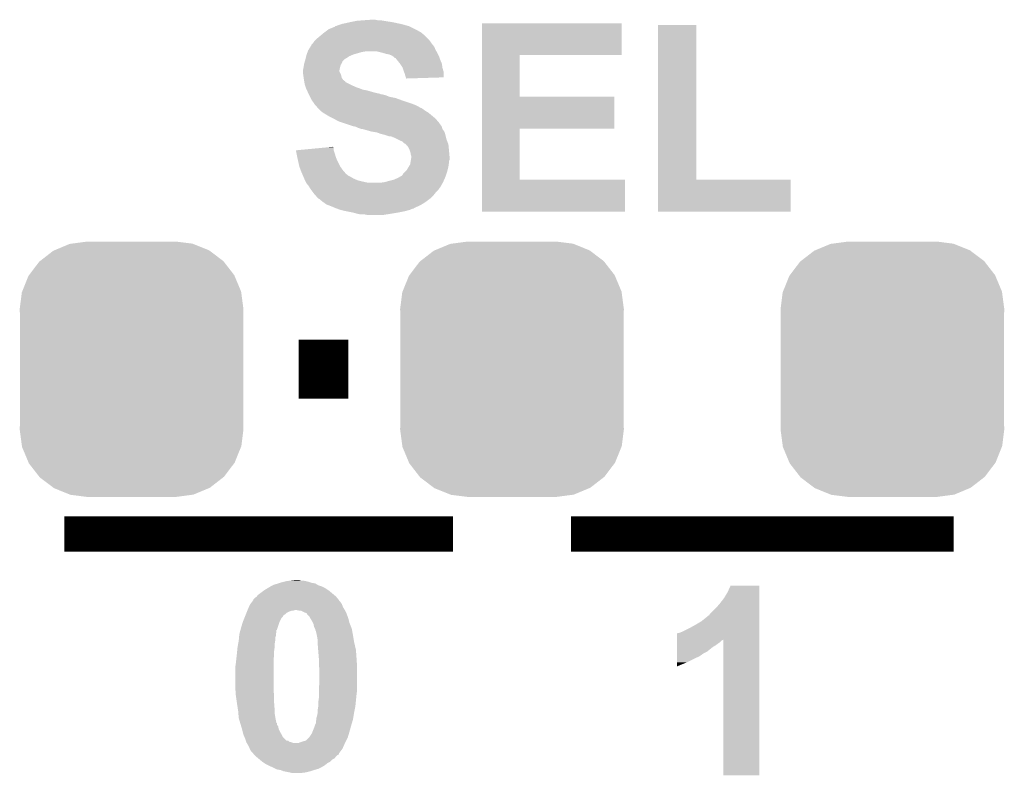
# Model space of a CAD drawing. Extents: x -1.3 to 24.2, y -3.9 to 39.2.
# Tile 29 of 31: x 15.5 to 19.7, y 31.6 to 34.8. Entities that reach past the tile are written whole.
import ezdxf

# ---------------------------------------------------------------- set-up
doc = ezdxf.new("R2010")
doc.units = 0
doc.layers.get('0').update_dxf_attribs({"linetype": 'CONTINUOUS'})
doc.layers.add('PIR_4_CLICK_V100_GTO', color=14, linetype='CONTINUOUS')
doc.layers.add('PIR_4_CLICK_V100_GTS', color=12, linetype='CONTINUOUS')

# ---------------------------------------------------------------- blocks, each defined once
blk = doc.blocks.new('CUSTOM_64')
for points in [[(-0.394942, 0.46695), (-0.337632, 0.511416), (0.39571, 0.46695), (0.33685, 0.511416)], [(-0.337632, 0.511416), (-0.333154, 0.513288), (0.33685, 0.511416), (0.334372, 0.513288)], [(-0.333154, 0.513288), (-0.266706, 0.541062), (0.334372, 0.513288), (0.265446, 0.541062)], [(-0.266706, 0.541062), (-0.259492, 0.54202), (0.265446, 0.541062), (0.263068, 0.54202)], [(-0.259492, 0.54202), (-0.1905, 0.55118), (0.263068, 0.54202), (0.1905, 0.55118)], [(-0.442246, 0.406212), (-0.39837, 0.46429), (0.442836, 0.406212), (0.397774, 0.46429)], [(-0.39837, 0.46429), (-0.394942, 0.46695), (0.397774, 0.46429), (0.39571, 0.46695)], [(-0.471976, 0.335286), (-0.444708, 0.402952), (0.472482, 0.335286), (0.4442, 0.402952)], [(-0.444708, 0.402952), (-0.442246, 0.406212), (0.4442, 0.402952), (0.442836, 0.406212)], [(-0.4826, 0.25908), (-0.47344, 0.331648), (0.4826, 0.25908), (0.472966, 0.331648)], [(-0.47344, 0.331648), (-0.471976, 0.335286), (0.472966, 0.331648), (0.472482, 0.335286)], [(-0.48133, 0.231872), (-0.4826, 0.25908), (0.48133, 0.231872), (0.4826, 0.25908)], [(-0.48133, -0.231872), (-0.48133, 0.231872), (0.48133, -0.231872), (0.48133, 0.231872)], [(-0.4826, -0.25908), (-0.48133, -0.231872), (0.4826, -0.25908), (0.48133, -0.231872)], [(-0.472964, -0.331648), (-0.4826, -0.25908), (0.47344, -0.331648), (0.4826, -0.25908)], [(-0.472482, -0.335286), (-0.472964, -0.331648), (0.471974, -0.335286), (0.47344, -0.331648)], [(-0.444198, -0.402952), (-0.472482, -0.335286), (0.444708, -0.402952), (0.471974, -0.335286)], [(-0.442836, -0.406212), (-0.444198, -0.402952), (0.442244, -0.406212), (0.444708, -0.402952)], [(-0.397772, -0.46429), (-0.442836, -0.406212), (0.39837, -0.46429), (0.442244, -0.406212)], [(-0.39571, -0.46695), (-0.397772, -0.46429), (0.39494, -0.46695), (0.39837, -0.46429)], [(-0.336848, -0.511416), (-0.39571, -0.46695), (0.337632, -0.511416), (0.39494, -0.46695)], [(-0.334372, -0.513288), (-0.336848, -0.511416), (0.333152, -0.513288), (0.337632, -0.511416)], [(-0.265444, -0.541062), (-0.334372, -0.513288), (0.266706, -0.541062), (0.333152, -0.513288)], [(-0.263068, -0.54202), (-0.265444, -0.541062), (0.25949, -0.54202), (0.266706, -0.541062)], [(-0.1905, -0.55118), (-0.263068, -0.54202), (0.1905, -0.55118), (0.25949, -0.54202)]]:
    blk.add_solid(points)

msp = doc.modelspace()

# ---------------------------------------------------------------- linework, layer by layer
at = {"layer": 'PIR_4_CLICK_V100_GTO'}
for points, const_width in [([(16.68272, 33.3248), (16.89608, 33.3248)], 0.254), ([(15.6718, 32.6136), (17.3482, 32.6136)], 0.1524), ([(17.8562, 32.6136), (19.5072, 32.6136)], 0.1524)]:
    msp.add_lwpolyline(points, dxfattribs=dict(at, const_width=const_width))
for points in [[(16.90624, 34.8234), (16.91894, 34.82594), (17.084038, 34.8234), (17.06626, 34.82594)], [(16.91894, 34.82594), (16.93164, 34.82848), (17.06626, 34.82594), (17.051022, 34.82848)], [(16.93164, 34.82848), (16.96212, 34.83102), (17.051022, 34.82848), (17.035782, 34.83102)], [(16.96212, 34.83102), (16.997678, 34.83356), (17.023082, 34.83102), (17.010382, 34.83356)], [(16.79194, 34.77768), (16.805484, 34.78784), (17.211036, 34.77768), (17.193258, 34.78784)], [(16.805484, 34.78784), (16.812258, 34.79292), (17.193258, 34.78784), (17.1831, 34.79292)], [(16.812258, 34.79292), (16.837658, 34.803084), (17.1831, 34.79292), (17.162772, 34.803084)], [(16.837658, 34.803084), (16.840204, 34.80562), (17.162772, 34.803084), (17.1577, 34.80562)], [(16.840204, 34.80562), (16.842744, 34.805622), (17.1577, 34.80562), (17.157694, 34.805622)], [(16.842744, 34.805622), (16.847822, 34.80816), (17.157694, 34.805622), (17.14881, 34.80816)], [(16.847822, 34.80816), (16.855442, 34.8107), (17.14881, 34.80816), (17.13992, 34.8107)], [(16.855442, 34.8107), (16.870682, 34.81578), (17.13992, 34.8107), (17.1196, 34.81578)], [(16.870682, 34.81578), (16.88338, 34.81832), (17.1196, 34.81578), (17.107746, 34.81832)], [(16.88338, 34.81832), (16.90624, 34.8234), (17.107746, 34.81832), (17.084038, 34.8234)], [(17.472678, 34.68116), (17.472682, 34.818296), (18.074616, 34.68116), (18.07464, 34.818296)], [(17.472682, 34.818296), (17.472684, 34.81832), (18.07464, 34.818296), (17.472684, 34.81832)], [(18.232124, 34.14268), (18.232142, 34.810676), (18.397244, 34.14268), (18.39722, 34.810676)], [(18.232142, 34.810676), (18.232144, 34.8107), (18.39722, 34.810676), (18.232144, 34.8107)], [(16.747066, 34.73704), (16.748762, 34.739582), (17.25168, 34.73704), (17.249774, 34.739582)], [(16.748762, 34.739582), (16.756378, 34.747198), (17.249774, 34.739582), (17.24406, 34.747198)], [(16.756378, 34.747198), (16.76146, 34.75228), (17.24406, 34.747198), (17.23898, 34.75228)], [(16.76146, 34.75228), (16.773644, 34.762434), (17.23898, 34.75228), (17.228826, 34.762434)], [(16.773644, 34.762434), (16.773652, 34.76244), (17.228826, 34.762434), (17.226304, 34.76244)], [(16.773652, 34.76244), (16.776692, 34.764974), (17.226304, 34.76244), (17.22628, 34.764974)], [(16.776692, 34.764974), (16.79194, 34.77768), (17.22628, 34.764974), (17.211036, 34.77768)], [(16.721456, 34.6964), (16.723362, 34.701482), (17.276572, 34.6964), (17.273522, 34.701482)], [(16.723362, 34.701482), (16.724946, 34.704018), (17.273522, 34.701482), (17.272, 34.704018)], [(16.724946, 34.704018), (16.732882, 34.716718), (17.272, 34.704018), (17.26692, 34.716718)], [(16.732882, 34.716718), (16.73606, 34.721802), (17.26692, 34.716718), (17.262854, 34.721802)], [(16.73606, 34.721802), (16.736066, 34.724346), (17.262854, 34.721802), (17.26082, 34.724346)], [(16.736066, 34.724346), (16.74114, 34.72942), (17.26082, 34.724346), (17.25676, 34.72942)], [(16.74114, 34.72942), (16.74368, 34.73196), (17.25676, 34.72942), (17.255068, 34.73196)], [(16.74368, 34.73196), (16.747066, 34.73704), (17.255068, 34.73196), (17.25168, 34.73704)], [(16.70848, 34.653216), (16.71066, 34.66084), (16.87068, 34.653216), (16.8783, 34.66084)], [(16.71066, 34.66084), (16.711928, 34.665914), (16.8783, 34.66084), (16.883374, 34.665914)], [(16.711928, 34.665914), (16.71193, 34.66592), (16.883374, 34.665914), (16.885918, 34.66592)], [(16.71193, 34.66592), (16.71447, 34.676078), (16.885918, 34.66592), (16.901158, 34.676078)], [(16.71447, 34.676078), (16.715742, 34.681162), (16.901158, 34.676078), (16.913016, 34.681162)], [(16.715742, 34.681162), (16.716692, 34.6837), (16.913016, 34.681162), (16.918938, 34.6837)], [(16.716692, 34.6837), (16.720502, 34.69386), (16.918938, 34.6837), (16.954498, 34.69386)], [(16.720502, 34.69386), (16.721456, 34.6964), (16.954498, 34.69386), (16.969738, 34.6964)], [(17.04086, 34.69132), (17.020538, 34.6964), (17.27962, 34.69132), (17.276572, 34.6964)], [(17.05864, 34.68624), (17.04086, 34.69132), (17.28216, 34.68624), (17.27962, 34.69132)], [(17.071338, 34.6837), (17.05864, 34.68624), (17.28343, 34.6837), (17.28216, 34.68624)], [(17.084042, 34.67862), (17.071338, 34.6837), (17.28597, 34.67862), (17.28343, 34.6837)], [(17.087854, 34.676078), (17.084042, 34.67862), (17.28724, 34.676078), (17.28597, 34.67862)], [(17.09166, 34.67354), (17.087854, 34.676078), (17.288088, 34.67354), (17.28724, 34.676078)], [(17.096734, 34.668466), (17.09166, 34.67354), (17.289778, 34.668466), (17.288088, 34.67354)], [(17.099274, 34.66846), (17.096734, 34.668466), (17.28978, 34.66846), (17.289778, 34.668466)], [(17.105372, 34.660842), (17.099274, 34.66846), (17.29232, 34.660842), (17.28978, 34.66846)], [(17.1196, 34.64306), (17.105372, 34.660842), (17.29994, 34.64306), (17.29232, 34.660842)], [(17.472674, 34.50082), (17.472678, 34.681136), (17.635244, 34.50082), (17.63522, 34.681136)], [(17.472678, 34.681136), (17.472678, 34.68116), (17.63522, 34.681136), (18.074616, 34.68116)], [(16.7005, 34.615122), (16.70304, 34.62782), (16.85798, 34.615122), (16.86052, 34.62782)], [(16.7005, 34.615118), (16.7005, 34.615122), (16.85798, 34.615118), (16.85798, 34.615122)], [(16.7005, 34.610036), (16.7005, 34.615118), (16.857982, 34.610036), (16.85798, 34.615118)], [(16.70304, 34.62782), (16.704732, 34.63798), (16.86052, 34.62782), (16.863058, 34.63798)], [(16.704732, 34.63798), (16.70558, 34.643062), (16.863058, 34.63798), (16.866446, 34.643062)], [(16.70558, 34.643062), (16.706304, 34.645596), (16.866446, 34.643062), (16.868138, 34.645596)], [(16.706304, 34.645596), (16.70848, 34.653216), (16.868138, 34.645596), (16.87068, 34.653216)], [(17.119604, 34.643056), (17.1196, 34.64306), (17.29994, 34.643056), (17.29994, 34.64306)], [(17.129758, 34.627824), (17.119604, 34.643056), (17.302118, 34.627824), (17.29994, 34.643056)], [(17.130608, 34.625278), (17.129758, 34.627824), (17.30248, 34.625278), (17.302118, 34.627824)], [(17.13484, 34.612578), (17.130608, 34.625278), (17.30611, 34.612578), (17.30248, 34.625278)], [(17.136872, 34.607498), (17.13484, 34.612578), (17.30756, 34.607498), (17.30611, 34.612578)], [(16.7005, 34.604962), (16.7005, 34.610036), (16.86052, 34.604962), (16.857982, 34.610036)], [(16.701228, 34.599878), (16.7005, 34.604962), (16.86306, 34.599878), (16.86052, 34.604962)], [(16.702316, 34.59226), (16.701228, 34.599878), (16.865598, 34.59226), (16.86306, 34.599878)], [(16.703768, 34.582096), (16.702316, 34.59226), (16.868142, 34.582096), (16.865598, 34.59226)], [(16.704856, 34.574478), (16.703768, 34.582096), (16.873222, 34.574478), (16.868142, 34.582096)], [(16.70558, 34.5694), (16.704856, 34.574478), (16.879986, 34.5694), (16.873222, 34.574478)], [(17.139918, 34.599882), (17.136872, 34.607498), (17.307552, 34.599882), (17.30756, 34.607498)], [(17.142462, 34.58972), (17.139918, 34.599882), (17.30754, 34.58972), (17.307552, 34.599882)], [(17.144154, 34.58464), (17.142462, 34.58972), (17.307536, 34.58464), (17.30754, 34.58972)], [(17.144998, 34.582102), (17.144154, 34.58464), (17.225946, 34.582102), (17.307536, 34.58464)], [(17.145, 34.579584), (17.144998, 34.582102), (17.145, 34.579584), (17.225946, 34.582102)], [(16.706006, 34.56685), (16.70558, 34.5694), (16.88338, 34.56685), (16.879986, 34.5694)], [(16.706428, 34.564314), (16.706006, 34.56685), (16.883396, 34.564314), (16.88338, 34.56685)], [(16.70812, 34.55416), (16.706428, 34.564314), (16.903704, 34.55416), (16.883396, 34.564314)], [(16.709814, 34.54908), (16.70812, 34.55416), (16.913862, 34.54908), (16.903704, 34.55416)], [(16.710662, 34.54654), (16.709814, 34.54908), (16.92148, 34.54654), (16.913862, 34.54908)], [(16.712354, 34.54146), (16.710662, 34.54654), (16.931642, 34.54146), (16.92148, 34.54654)], [(16.7132, 34.538922), (16.712354, 34.54146), (16.939256, 34.538922), (16.931642, 34.54146)], [(16.714356, 34.53638), (16.7132, 34.538922), (16.94688, 34.53638), (16.939256, 34.538922)], [(16.716666, 34.5313), (16.714356, 34.53638), (16.959582, 34.5313), (16.94688, 34.53638)], [(16.71782, 34.52876), (16.716666, 34.5313), (16.974822, 34.52876), (16.959582, 34.5313)], [(16.722438, 34.5186), (16.71782, 34.52876), (17.010378, 34.5186), (16.974822, 34.52876)], [(16.724746, 34.51352), (16.722438, 34.5186), (17.033242, 34.51352), (17.010378, 34.5186)], [(16.7259, 34.51098), (16.724746, 34.51352), (17.038324, 34.51098), (17.033242, 34.51352)], [(16.727172, 34.50844), (16.7259, 34.51098), (17.053558, 34.50844), (17.043402, 34.51098)], [(16.728442, 34.5059), (16.727172, 34.50844), (17.06118, 34.5059), (17.053558, 34.50844)], [(16.730982, 34.50082), (16.728442, 34.5059), (17.073882, 34.50082), (17.06118, 34.5059)], [(16.733522, 34.495738), (16.730982, 34.50082), (17.09928, 34.495738), (17.073882, 34.50082)], [(16.7386, 34.485582), (16.733522, 34.495738), (17.127216, 34.485582), (17.09928, 34.495738)], [(16.738602, 34.48558), (16.7386, 34.485582), (17.12722, 34.48558), (17.127216, 34.485582)], [(16.74622, 34.47542), (16.738602, 34.48558), (17.1577, 34.47542), (17.12722, 34.48558)], [(17.47267, 34.36366), (17.472674, 34.500796), (18.044136, 34.36366), (18.04416, 34.500796)], [(17.472674, 34.500796), (17.472674, 34.50082), (18.04416, 34.500796), (17.635244, 34.50082)], [(16.7513, 34.4678), (16.74622, 34.47542), (17.178656, 34.4678), (17.1577, 34.47542)], [(16.75384, 34.46526), (16.7513, 34.4678), (17.18564, 34.46526), (17.178656, 34.4678)], [(16.758918, 34.460182), (16.75384, 34.46526), (17.195796, 34.460182), (17.18564, 34.46526)], [(16.75892, 34.46018), (16.758918, 34.460182), (17.195798, 34.46018), (17.195796, 34.460182)], [(16.764, 34.45256), (16.75892, 34.46018), (17.208502, 34.45256), (17.195798, 34.46018)], [(16.764006, 34.452556), (16.764, 34.45256), (17.211046, 34.452556), (17.208502, 34.45256)], [(16.769082, 34.44748), (16.764006, 34.452556), (17.21866, 34.44748), (17.211046, 34.452556)], [(16.7767, 34.439862), (16.769082, 34.44748), (17.228818, 34.439862), (17.21866, 34.44748)], [(16.776706, 34.439858), (16.7767, 34.439862), (17.228822, 34.439858), (17.228818, 34.439862)], [(16.78686, 34.43224), (16.776706, 34.439858), (17.24152, 34.43224), (17.228822, 34.439858)], [(16.812262, 34.417), (16.78686, 34.43224), (17.25981, 34.417), (17.24152, 34.43224)], [(16.8275, 34.40938), (16.812262, 34.417), (17.268954, 34.40938), (17.25981, 34.417)], [(16.832158, 34.40684), (16.8275, 34.40938), (17.272002, 34.40684), (17.268954, 34.40938)], [(16.855438, 34.39414), (16.832158, 34.40684), (17.282888, 34.39414), (17.272002, 34.40684)], [(16.870674, 34.389062), (16.855438, 34.39414), (17.28724, 34.389062), (17.282888, 34.39414)], [(16.9164, 34.373822), (16.870674, 34.389062), (17.298124, 34.373822), (17.28724, 34.389062)], [(16.929098, 34.37128), (16.9164, 34.373822), (17.29994, 34.37128), (17.298124, 34.373822)], [(16.929104, 34.371278), (16.929098, 34.37128), (17.29994, 34.371278), (17.29994, 34.37128)], [(16.934184, 34.368738), (16.929104, 34.371278), (17.299942, 34.368738), (17.29994, 34.371278)], [(16.93926, 34.3662), (16.934184, 34.368738), (17.300788, 34.3662), (17.299942, 34.368738)], [(16.954498, 34.361122), (16.93926, 34.3662), (17.302482, 34.361122), (17.300788, 34.3662)], [(16.959578, 34.36112), (16.954498, 34.361122), (17.302482, 34.36112), (17.302482, 34.361122)], [(16.959586, 34.361118), (16.959578, 34.36112), (17.302482, 34.361118), (17.302482, 34.36112)], [(16.995138, 34.35096), (16.959586, 34.361118), (17.3101, 34.35096), (17.302482, 34.361118)], [(17.472664, 34.14268), (17.47267, 34.363636), (17.635244, 34.14268), (17.63522, 34.363636)], [(17.47267, 34.363636), (17.47267, 34.36366), (17.63522, 34.363636), (18.044136, 34.36366)], [(17.01038, 34.34842), (16.995138, 34.35096), (17.310948, 34.34842), (17.3101, 34.35096)], [(17.023078, 34.34588), (17.01038, 34.34842), (17.311794, 34.34588), (17.310948, 34.34842)], [(17.035778, 34.340802), (17.023078, 34.34588), (17.313486, 34.340802), (17.311794, 34.34588)], [(17.056094, 34.33572), (17.035778, 34.340802), (17.315178, 34.33572), (17.313486, 34.340802)], [(17.0561, 34.335718), (17.056094, 34.33572), (17.31518, 34.335718), (17.315178, 34.33572)], [(17.071338, 34.330642), (17.0561, 34.335718), (17.31645, 34.330642), (17.31518, 34.335718)], [(17.076418, 34.33064), (17.071338, 34.330642), (17.31645, 34.33064), (17.31645, 34.330642)], [(17.086574, 34.328102), (17.076418, 34.33064), (17.317084, 34.328102), (17.31645, 34.33064)], [(17.089114, 34.325566), (17.086574, 34.328102), (17.31772, 34.325566), (17.317084, 34.328102)], [(17.091656, 34.32556), (17.089114, 34.325566), (17.31772, 34.32556), (17.31772, 34.325566)], [(17.111984, 34.315398), (17.091656, 34.32556), (17.320262, 34.315398), (17.31772, 34.32556)], [(17.11706, 34.31286), (17.111984, 34.315398), (17.321214, 34.31286), (17.320262, 34.315398)], [(16.696716, 34.272218), (16.803392, 34.282376), (16.832582, 34.272218), (16.83258, 34.282376)], [(16.803392, 34.282376), (16.830046, 34.284914), (16.83258, 34.282376), (16.830046, 34.284914)], [(17.129756, 34.30778), (17.11706, 34.31286), (17.32312, 34.30778), (17.321214, 34.31286)], [(17.137382, 34.300162), (17.129756, 34.30778), (17.325976, 34.300162), (17.32312, 34.30778)], [(17.142456, 34.297622), (17.137382, 34.300162), (17.326928, 34.297622), (17.325976, 34.300162)], [(17.145002, 34.295078), (17.142456, 34.297622), (17.32788, 34.295078), (17.326928, 34.297622)], [(17.147534, 34.292546), (17.145002, 34.295078), (17.328134, 34.292546), (17.32788, 34.295078)], [(17.14754, 34.290024), (17.147534, 34.292546), (17.328386, 34.290024), (17.328134, 34.292546)], [(17.15007, 34.29), (17.14754, 34.290024), (17.328388, 34.29), (17.328386, 34.290024)], [(17.155158, 34.282382), (17.15007, 34.29), (17.32915, 34.282382), (17.328388, 34.29)], [(17.16024, 34.27222), (17.155158, 34.282382), (17.330166, 34.27222), (17.32915, 34.282382)], [(16.670042, 34.269678), (16.696716, 34.272218), (16.83343, 34.269678), (16.832582, 34.272218)], [(16.672572, 34.25698), (16.670042, 34.269678), (16.83766, 34.25698), (16.83343, 34.269678)], [(16.6751, 34.24428), (16.672572, 34.25698), (16.84129, 34.24428), (16.83766, 34.25698)], [(16.67623, 34.239198), (16.6751, 34.24428), (16.84274, 34.239198), (16.84129, 34.24428)], [(16.680182, 34.22142), (16.67623, 34.239198), (16.85036, 34.22142), (16.84274, 34.239198)], [(17.161088, 34.26968), (17.16024, 34.27222), (17.33042, 34.26968), (17.330166, 34.27222)], [(17.165318, 34.256982), (17.161088, 34.26968), (17.331576, 34.256982), (17.33042, 34.26968)], [(17.16532, 34.251904), (17.165318, 34.256982), (17.332038, 34.251904), (17.331576, 34.256982)], [(17.167858, 34.244282), (17.16532, 34.251904), (17.33273, 34.244282), (17.332038, 34.251904)], [(17.166164, 34.229036), (17.16786, 34.239202), (17.332958, 34.229036), (17.332958, 34.239202)], [(17.16786, 34.241742), (17.167858, 34.244282), (17.33296, 34.241742), (17.33273, 34.244282)], [(17.16786, 34.239202), (17.16786, 34.241742), (17.332958, 34.239202), (17.33296, 34.241742)], [(16.684696, 34.201102), (16.680182, 34.22142), (16.860522, 34.201102), (16.85036, 34.22142)], [(16.68526, 34.198562), (16.684696, 34.201102), (16.862336, 34.198562), (16.860522, 34.201102)], [(16.690976, 34.18332), (16.68526, 34.198562), (16.87322, 34.18332), (16.862336, 34.198562)], [(17.147542, 34.183322), (17.156684, 34.19856), (17.32407, 34.183322), (17.32788, 34.19856)], [(17.156684, 34.19856), (17.16278, 34.20872), (17.32788, 34.19856), (17.32933, 34.20872)], [(17.16278, 34.20872), (17.164048, 34.21634), (17.32933, 34.20872), (17.33042, 34.21634)], [(17.164048, 34.21634), (17.165318, 34.223956), (17.33042, 34.21634), (17.33042, 34.223956)], [(17.165318, 34.223956), (17.166164, 34.229036), (17.33042, 34.223956), (17.332958, 34.229036)], [(16.69288, 34.17824), (16.690976, 34.18332), (16.877576, 34.17824), (16.87322, 34.18332)], [(16.698324, 34.16554), (16.69288, 34.17824), (16.888466, 34.16554), (16.877576, 34.17824)], [(16.698326, 34.165534), (16.698324, 34.16554), (16.891006, 34.165534), (16.888466, 34.16554)], [(16.700502, 34.160458), (16.698326, 34.165534), (16.896084, 34.160458), (16.891006, 34.165534)], [(16.702678, 34.15538), (16.700502, 34.160458), (16.906238, 34.15538), (16.896084, 34.160458)], [(16.705944, 34.14776), (16.702678, 34.15538), (16.918942, 34.14776), (16.906238, 34.15538)], [(16.70812, 34.14268), (16.705944, 34.14776), (16.930796, 34.14268), (16.918942, 34.14776)], [(17.091662, 34.142682), (17.109442, 34.1503), (17.309536, 34.142682), (17.31292, 34.1503)], [(17.109442, 34.1503), (17.11833, 34.155382), (17.31292, 34.1503), (17.31518, 34.155382)], [(17.11833, 34.155382), (17.127218, 34.160462), (17.31518, 34.155382), (17.316872, 34.160462)], [(17.127218, 34.160462), (17.129762, 34.163004), (17.316872, 34.160462), (17.31772, 34.163004)], [(17.129762, 34.163004), (17.132302, 34.168078), (17.31772, 34.163004), (17.319412, 34.168078)], [(17.132302, 34.168078), (17.142462, 34.178242), (17.319412, 34.168078), (17.3228, 34.178242)], [(17.142462, 34.178242), (17.147542, 34.183322), (17.3228, 34.178242), (17.32407, 34.183322)], [(16.70939, 34.14014), (16.70812, 34.14268), (16.936722, 34.14014), (16.930796, 34.14268)], [(16.71193, 34.13506), (16.70939, 34.14014), (16.95704, 34.13506), (16.936722, 34.14014)], [(16.71447, 34.12998), (16.71193, 34.13506), (16.979902, 34.12998), (16.95704, 34.13506)], [(16.715738, 34.127442), (16.71447, 34.12998), (17.302198, 34.127442), (17.303608, 34.12998)], [(16.7259, 34.11474), (16.715738, 34.127442), (17.295138, 34.11474), (17.302198, 34.127442)], [(16.728948, 34.109662), (16.7259, 34.11474), (17.292318, 34.109662), (17.295138, 34.11474)], [(16.730472, 34.10712), (16.728948, 34.109662), (17.28978, 34.10712), (17.292318, 34.109662)], [(16.733518, 34.102042), (16.730472, 34.10712), (17.286394, 34.102042), (17.28978, 34.10712)], [(17.03578, 34.12998), (17.053562, 34.13252), (17.303608, 34.12998), (17.30502, 34.13252)], [(17.053562, 34.13252), (17.07134, 34.1376), (17.30502, 34.13252), (17.307276, 34.1376)], [(17.07134, 34.1376), (17.091662, 34.142682), (17.307276, 34.1376), (17.309536, 34.142682)], [(17.47266, 34.005544), (17.472664, 34.142656), (18.089856, 34.005544), (18.08988, 34.142656)], [(17.472664, 34.142656), (17.472664, 34.14268), (18.08988, 34.142656), (17.635244, 34.14268)], [(18.23212, 34.005544), (18.232124, 34.142656), (18.803596, 34.005544), (18.80362, 34.142656)], [(18.232124, 34.142656), (18.232124, 34.14268), (18.80362, 34.142656), (18.397244, 34.14268)], [(16.735428, 34.099498), (16.733518, 34.102042), (17.284698, 34.099498), (17.286394, 34.102042)], [(16.743048, 34.089338), (16.735428, 34.099498), (17.274538, 34.089338), (17.284698, 34.099498)], [(16.74876, 34.081722), (16.743048, 34.089338), (17.268444, 34.081722), (17.274538, 34.089338)], [(16.753842, 34.07664), (16.74876, 34.081722), (17.26438, 34.07664), (17.268444, 34.081722)], [(16.756378, 34.074102), (16.753842, 34.07664), (17.26184, 34.074102), (17.26438, 34.07664)], [(16.76146, 34.06648), (16.756378, 34.074102), (17.254218, 34.06648), (17.26184, 34.074102)], [(16.766534, 34.061406), (16.76146, 34.06648), (17.249144, 34.061406), (17.254218, 34.06648)], [(16.769076, 34.0614), (16.766534, 34.061406), (17.249138, 34.0614), (17.249144, 34.061406)], [(16.78432, 34.0487), (16.769076, 34.0614), (17.232206, 34.0487), (17.249138, 34.0614)], [(16.787878, 34.04616), (16.78432, 34.0487), (17.22882, 34.04616), (17.232206, 34.0487)], [(16.802098, 34.036002), (16.787878, 34.04616), (17.212564, 34.036002), (17.22882, 34.04616)], [(16.808876, 34.03346), (16.802098, 34.036002), (17.208498, 34.03346), (17.212564, 34.036002)], [(16.82242, 34.02838), (16.808876, 34.03346), (17.197324, 34.02838), (17.208498, 34.03346)], [(16.8402, 34.02076), (16.82242, 34.02838), (17.180566, 34.02076), (17.197324, 34.02838)], [(16.840206, 34.020758), (16.8402, 34.02076), (17.180562, 34.020758), (17.180566, 34.02076)], [(16.846976, 34.01822), (16.840206, 34.020758), (17.178016, 34.01822), (17.180562, 34.020758)], [(16.84698, 34.018218), (16.846976, 34.01822), (17.175478, 34.018218), (17.178016, 34.01822)], [(16.85375, 34.01568), (16.84698, 34.018218), (17.16786, 34.01568), (17.175478, 34.018218)], [(16.860518, 34.013142), (16.85375, 34.01568), (17.162784, 34.013142), (17.16786, 34.01568)], [(16.860534, 34.013138), (16.860518, 34.013142), (17.162778, 34.013138), (17.162784, 34.013142)], [(16.870684, 34.0106), (16.860534, 34.013138), (17.152622, 34.0106), (17.162778, 34.013138)], [(16.88084, 34.00806), (16.870684, 34.0106), (17.144998, 34.00806), (17.152622, 34.0106)], [(16.918942, 34.00044), (16.88084, 34.00806), (17.1069, 34.00044), (17.144998, 34.00806)], [(16.936718, 33.99536), (16.918942, 34.00044), (17.07642, 33.99536), (17.1069, 34.00044)], [(16.951958, 33.99282), (16.936718, 33.99536), (17.059908, 33.99282), (17.07642, 33.99536)], [(16.979898, 33.99028), (16.967198, 33.99282), (17.043398, 33.99028), (17.059908, 33.99282)], [(18.089856, 34.00552), (17.47266, 34.005544), (18.089856, 34.00552), (18.089856, 34.005544)], [(18.803596, 34.00552), (18.23212, 34.005544), (18.803596, 34.00552), (18.803596, 34.005544)], [(16.601442, 32.40278), (16.60906, 32.405318), (16.7386, 32.40278), (16.730986, 32.405318)], [(16.60906, 32.405318), (16.619224, 32.40786), (16.730986, 32.405318), (16.723358, 32.40786)], [(16.619224, 32.40786), (16.629382, 32.4104), (16.723358, 32.40786), (16.7132, 32.4104)], [(16.629382, 32.4104), (16.649702, 32.41294), (16.7132, 32.4104), (16.700502, 32.41294)], [(16.649702, 32.41294), (16.670006, 32.415478), (16.690344, 32.41294), (16.682722, 32.415478)], [(16.670006, 32.415478), (16.670022, 32.41548), (16.682722, 32.415478), (16.670022, 32.41548)], [(16.504922, 32.349442), (16.532012, 32.36976), (16.836642, 32.349442), (16.81226, 32.36976)], [(16.532012, 32.36976), (16.535402, 32.372302), (16.81226, 32.36976), (16.808448, 32.372302)], [(16.535402, 32.372302), (16.548094, 32.379918), (16.808448, 32.372302), (16.797022, 32.379918)], [(16.548094, 32.379918), (16.5608, 32.38754), (16.797022, 32.379918), (16.78178, 32.38754)], [(16.5608, 32.38754), (16.570958, 32.39262), (16.78178, 32.38754), (16.766538, 32.39262)], [(16.570958, 32.39262), (16.576042, 32.395162), (16.766538, 32.39262), (16.762302, 32.395162)], [(16.576042, 32.395162), (16.593812, 32.400238), (16.762302, 32.395162), (16.753842, 32.400238)], [(16.593812, 32.400238), (16.59382, 32.40024), (16.753842, 32.400238), (16.753832, 32.40024)], [(16.59382, 32.40024), (16.601442, 32.40278), (16.753832, 32.40024), (16.7386, 32.40278)], [(18.516602, 32.336742), (18.53184, 32.362142), (18.668998, 32.336742), (18.668998, 32.362142)], [(18.53184, 32.362142), (18.544544, 32.390056), (18.668998, 32.362142), (18.669, 32.390056)], [(18.544544, 32.390056), (18.544556, 32.39008), (18.669, 32.390056), (18.544556, 32.39008)], [(16.473808, 32.311342), (16.47952, 32.31896), (16.86814, 32.311342), (16.86306, 32.31896)], [(16.47952, 32.31896), (16.48333, 32.324042), (16.86306, 32.31896), (16.857982, 32.324042)], [(16.48333, 32.324042), (16.487134, 32.329116), (16.857982, 32.324042), (16.855442, 32.329116)], [(16.487134, 32.329116), (16.48714, 32.329122), (16.855442, 32.329116), (16.855438, 32.329122)], [(16.48714, 32.329122), (16.487146, 32.331666), (16.855438, 32.329122), (16.853318, 32.331666)], [(16.487146, 32.331666), (16.494764, 32.339282), (16.853318, 32.331666), (16.846972, 32.339282)], [(16.494764, 32.339282), (16.499838, 32.341824), (16.846972, 32.339282), (16.844854, 32.341824)], [(16.499838, 32.341824), (16.501528, 32.344358), (16.844854, 32.341824), (16.842742, 32.344358)], [(16.501528, 32.344358), (16.504922, 32.349442), (16.842742, 32.344358), (16.836642, 32.349442)], [(18.49882, 32.313878), (18.516602, 32.336742), (18.668996, 32.313878), (18.668998, 32.336742)], [(16.45666, 32.273242), (16.45869, 32.27832), (16.629384, 32.273242), (16.639542, 32.27832)], [(16.45869, 32.27832), (16.460722, 32.2834), (16.639542, 32.27832), (16.654784, 32.2834)], [(16.460722, 32.2834), (16.460724, 32.283402), (16.654784, 32.2834), (16.659862, 32.283402)], [(16.460724, 32.283402), (16.46174, 32.28594), (16.659862, 32.283402), (16.667484, 32.28594)], [(16.46174, 32.28594), (16.467384, 32.298638), (16.88084, 32.28594), (16.87322, 32.298638)], [(16.467384, 32.298638), (16.471902, 32.308798), (16.87322, 32.298638), (16.869158, 32.308798)], [(16.471902, 32.308798), (16.473808, 32.311342), (16.869158, 32.308798), (16.86814, 32.311342)], [(16.682722, 32.2834), (16.670018, 32.28594), (16.88211, 32.2834), (16.88084, 32.28594)], [(16.690344, 32.283398), (16.682722, 32.2834), (16.882112, 32.283398), (16.88211, 32.2834)], [(16.705582, 32.27578), (16.690344, 32.283398), (16.88592, 32.27578), (16.882112, 32.283398)], [(18.455642, 32.268158), (18.48358, 32.2961), (18.668996, 32.268158), (18.668996, 32.2961)], [(18.48358, 32.2961), (18.49882, 32.313878), (18.668996, 32.2961), (18.668996, 32.313878)], [(16.440656, 32.2326), (16.441418, 32.23514), (16.5989, 32.2326), (16.60017, 32.23514)], [(16.441418, 32.23514), (16.44853, 32.25292), (16.60017, 32.23514), (16.609062, 32.25292)], [(16.44853, 32.25292), (16.450564, 32.258004), (16.609062, 32.25292), (16.614142, 32.258004)], [(16.450564, 32.258004), (16.452594, 32.26308), (16.614142, 32.258004), (16.616682, 32.26308)], [(16.452594, 32.26308), (16.45361, 32.26562), (16.616682, 32.26308), (16.619226, 32.26562)], [(16.45361, 32.26562), (16.453612, 32.265626), (16.619226, 32.26562), (16.621766, 32.265626)], [(16.453612, 32.265626), (16.45666, 32.273242), (16.621766, 32.265626), (16.629384, 32.273242)], [(16.7132, 32.27324), (16.705582, 32.27578), (16.88719, 32.27324), (16.88592, 32.27578)], [(16.718254, 32.2707), (16.7132, 32.27324), (16.88846, 32.2707), (16.88719, 32.27324)], [(16.71828, 32.270686), (16.718254, 32.2707), (16.888466, 32.270686), (16.88846, 32.2707)], [(16.718286, 32.268154), (16.71828, 32.270686), (16.889416, 32.268154), (16.888466, 32.270686)], [(16.728442, 32.257996), (16.718286, 32.268154), (16.893224, 32.257996), (16.889416, 32.268154)], [(16.732252, 32.250378), (16.728442, 32.257996), (16.89608, 32.250378), (16.893224, 32.257996)], [(16.73352, 32.247842), (16.732252, 32.250378), (16.896716, 32.247842), (16.89608, 32.250378)], [(16.74114, 32.23514), (16.73352, 32.247842), (16.899892, 32.23514), (16.896716, 32.247842)], [(16.743682, 32.230058), (16.74114, 32.23514), (16.901162, 32.230058), (16.899892, 32.23514)], [(18.39468, 32.22244), (18.42008, 32.23768), (18.668994, 32.22244), (18.668994, 32.23768)], [(18.42008, 32.23768), (18.44548, 32.258), (18.668994, 32.23768), (18.668996, 32.258)], [(18.44548, 32.258), (18.448024, 32.260542), (18.668996, 32.258), (18.668996, 32.260542)], [(18.448024, 32.260542), (18.4531, 32.263086), (18.668996, 32.260542), (18.668996, 32.263086)], [(18.4531, 32.263086), (18.455642, 32.268158), (18.668996, 32.263086), (18.668996, 32.268158)], [(16.428258, 32.189424), (16.431028, 32.19958), (16.5862, 32.189424), (16.586222, 32.19958)], [(16.431028, 32.19958), (16.431034, 32.199602), (16.586222, 32.19958), (16.58874, 32.199602)], [(16.431034, 32.199602), (16.431722, 32.202122), (16.58874, 32.199602), (16.588742, 32.202122)], [(16.431722, 32.202122), (16.4338, 32.20974), (16.588742, 32.202122), (16.59128, 32.20974)], [(16.4338, 32.20974), (16.440656, 32.2326), (16.59128, 32.20974), (16.5989, 32.2326)], [(16.74622, 32.224978), (16.743682, 32.230058), (16.903194, 32.224978), (16.901162, 32.230058)], [(16.748762, 32.212278), (16.74622, 32.224978), (16.908274, 32.212278), (16.903194, 32.224978)], [(16.75257, 32.204658), (16.748762, 32.212278), (16.91132, 32.204658), (16.908274, 32.212278)], [(16.75384, 32.202116), (16.75257, 32.204658), (16.911784, 32.202116), (16.91132, 32.204658)], [(16.753862, 32.19704), (16.75384, 32.202116), (16.912706, 32.19704), (16.911784, 32.202116)], [(16.75638, 32.197018), (16.753862, 32.19704), (16.91271, 32.197018), (16.912706, 32.19704)], [(16.75638, 32.194498), (16.75638, 32.197018), (16.913168, 32.194498), (16.91271, 32.197018)], [(16.75892, 32.18434), (16.75638, 32.194498), (16.915016, 32.18434), (16.913168, 32.194498)], [(18.323564, 32.186882), (18.33626, 32.19196), (18.668994, 32.186882), (18.668994, 32.19196)], [(18.33626, 32.19196), (18.37182, 32.20974), (18.668994, 32.19196), (18.668994, 32.20974)], [(18.37182, 32.20974), (18.39468, 32.22244), (18.668994, 32.20974), (18.668994, 32.22244)], [(16.420868, 32.138622), (16.42364, 32.153858), (16.57858, 32.138622), (16.581118, 32.153858)], [(16.42364, 32.153862), (16.424794, 32.166562), (16.58112, 32.153862), (16.581122, 32.166562)], [(16.42364, 32.153858), (16.42364, 32.153862), (16.581118, 32.153858), (16.58112, 32.153862)], [(16.424794, 32.166562), (16.425486, 32.174184), (16.581122, 32.166562), (16.58366, 32.174184)], [(16.425486, 32.174184), (16.42618, 32.181802), (16.58366, 32.174184), (16.58366, 32.181802)], [(16.42618, 32.181802), (16.426872, 32.184344), (16.58366, 32.181802), (16.583662, 32.184344)], [(16.426872, 32.184344), (16.428258, 32.189424), (16.583662, 32.184344), (16.5862, 32.189424)], [(16.760444, 32.17672), (16.75892, 32.18434), (16.9164, 32.17672), (16.915016, 32.18434)], [(16.76146, 32.17164), (16.760444, 32.17672), (16.917248, 32.17164), (16.9164, 32.17672)], [(16.764, 32.156398), (16.76146, 32.17164), (16.919788, 32.156398), (16.917248, 32.17164)], [(16.764, 32.14624), (16.764, 32.156398), (16.92148, 32.14624), (16.919788, 32.156398)], [(18.313416, 32.14624), (18.313418, 32.153858), (18.49882, 32.14624), (18.506442, 32.153858)], [(18.313418, 32.158902), (18.313424, 32.18434), (18.668992, 32.158902), (18.668992, 32.18434)], [(18.313418, 32.156398), (18.313418, 32.158902), (18.511516, 32.156398), (18.514018, 32.158902)], [(18.313418, 32.153858), (18.313418, 32.156398), (18.506442, 32.153858), (18.511516, 32.156398)], [(18.313424, 32.18434), (18.315946, 32.184346), (18.668992, 32.18434), (18.668992, 32.184346)], [(18.315946, 32.184346), (18.318484, 32.18688), (18.668992, 32.184346), (18.668994, 32.18688)], [(18.318484, 32.18688), (18.323564, 32.186882), (18.668994, 32.18688), (18.668994, 32.186882)], [(18.51406, 31.572224), (18.514018, 32.158902), (18.668976, 31.572224), (18.668992, 32.158902)], [(16.41602, 32.10052), (16.416782, 32.10814), (16.57604, 32.10052), (16.57604, 32.10814)], [(16.416782, 32.10814), (16.41856, 32.12592), (16.57604, 32.10814), (16.578578, 32.12592)], [(16.41856, 32.125922), (16.420868, 32.138622), (16.57858, 32.125922), (16.57858, 32.138622)], [(16.41856, 32.12592), (16.41856, 32.125922), (16.578578, 32.12592), (16.57858, 32.125922)], [(16.764, 32.14116), (16.764, 32.14624), (16.922654, 32.14116), (16.92148, 32.14624)], [(16.76615, 32.11322), (16.764, 32.14116), (16.9291, 32.11322), (16.922654, 32.14116)], [(16.76654, 32.10814), (16.76615, 32.11322), (16.929464, 32.10814), (16.9291, 32.11322)], [(16.76908, 32.077662), (16.76654, 32.10814), (16.93164, 32.077662), (16.929464, 32.10814)], [(18.31341, 32.105598), (18.313414, 32.12592), (18.442938, 32.105598), (18.46834, 32.12592)], [(18.313414, 32.133538), (18.313416, 32.14116), (18.481038, 32.133538), (18.4912, 32.14116)], [(18.313414, 32.12592), (18.313414, 32.133538), (18.46834, 32.12592), (18.481038, 32.133538)], [(18.313416, 32.14116), (18.313416, 32.14624), (18.4912, 32.14116), (18.49882, 32.14624)], [(16.41094, 32.0548), (16.412632, 32.07004), (16.5735, 32.0548), (16.5735, 32.07004)], [(16.412632, 32.07004), (16.41489, 32.090362), (16.5735, 32.07004), (16.57604, 32.090362)], [(16.41489, 32.090362), (16.41602, 32.10052), (16.57604, 32.090362), (16.57604, 32.10052)], [(16.76908, 32.07766), (16.76908, 32.077662), (16.93164, 32.07766), (16.93164, 32.077662)], [(16.76908, 32.044638), (16.76908, 32.07766), (16.933842, 32.044638), (16.93164, 32.07766)], [(18.313402, 32.05988), (18.313404, 32.07766), (18.35658, 32.05988), (18.39214, 32.07766)], [(18.313404, 32.07766), (18.313406, 32.08528), (18.39214, 32.07766), (18.409922, 32.08528)], [(18.313406, 32.08528), (18.313408, 32.097978), (18.409922, 32.08528), (18.427702, 32.097978)], [(18.313408, 32.097978), (18.31341, 32.105598), (18.427702, 32.097978), (18.442938, 32.105598)], [(16.4084, 32.03702), (16.41094, 32.0548), (16.5735, 32.03702), (16.5735, 32.0548)], [(16.4084, 31.955738), (16.4084, 32.03702), (16.5735, 31.955738), (16.5735, 32.03702)], [(16.770096, 32.039562), (16.76908, 32.044638), (16.93418, 32.039562), (16.933842, 32.044638)], [(16.77162, 32.031938), (16.770096, 32.039562), (16.93418, 32.031938), (16.93418, 32.039562)], [(16.77162, 31.97098), (16.77162, 32.031938), (16.93418, 31.97098), (16.93418, 32.031938)], [(18.3134, 32.042134), (18.313402, 32.05988), (18.3134, 32.042134), (18.35658, 32.05988)], [(16.409756, 31.935422), (16.4084, 31.955738), (16.5735, 31.935422), (16.5735, 31.955738)], [(16.76908, 31.948118), (16.77162, 31.97098), (16.93418, 31.948118), (16.93418, 31.97098)], [(16.76908, 31.9405), (16.76908, 31.948118), (16.93418, 31.9405), (16.93418, 31.948118)], [(16.76908, 31.92018), (16.76908, 31.9405), (16.93164, 31.92018), (16.93418, 31.9405)], [(16.410772, 31.920182), (16.409756, 31.935422), (16.57604, 31.920182), (16.5735, 31.935422)], [(16.41094, 31.91764), (16.410772, 31.920182), (16.57604, 31.91764), (16.57604, 31.920182)], [(16.415296, 31.887158), (16.41094, 31.91764), (16.57604, 31.887158), (16.57604, 31.91764)], [(16.76654, 31.887158), (16.76908, 31.90494), (16.928336, 31.887158), (16.930116, 31.90494)], [(16.76908, 31.90494), (16.76908, 31.92018), (16.930116, 31.90494), (16.93164, 31.92018)], [(16.41602, 31.88208), (16.415296, 31.887158), (16.576432, 31.88208), (16.57604, 31.887158)], [(16.42032, 31.85414), (16.41602, 31.88208), (16.57858, 31.85414), (16.576432, 31.88208)], [(16.4211, 31.84906), (16.42032, 31.85414), (16.57858, 31.84906), (16.57858, 31.85414)], [(16.764, 31.854138), (16.76654, 31.869378), (16.92351, 31.854138), (16.926558, 31.869378)], [(16.764, 31.84398), (16.764, 31.854138), (16.92148, 31.84398), (16.92351, 31.854138)], [(16.76654, 31.86938), (16.76654, 31.887158), (16.92656, 31.86938), (16.928336, 31.887158)], [(16.76654, 31.869378), (16.76654, 31.86938), (16.926558, 31.869378), (16.92656, 31.86938)], [(16.421948, 31.838902), (16.4211, 31.84906), (16.57858, 31.838902), (16.57858, 31.84906)], [(16.423218, 31.82366), (16.421948, 31.838902), (16.58112, 31.82366), (16.57858, 31.838902)], [(16.42364, 31.818582), (16.423218, 31.82366), (16.582136, 31.818582), (16.58112, 31.82366)], [(16.429732, 31.798278), (16.42364, 31.818582), (16.586196, 31.798278), (16.582136, 31.818582)], [(16.75638, 31.805876), (16.758918, 31.813498), (16.914112, 31.805876), (16.9164, 31.813498)], [(16.758918, 31.813498), (16.75892, 31.821116), (16.9164, 31.813498), (16.917668, 31.821116)], [(16.75892, 31.821116), (16.761458, 31.82874), (16.917668, 31.821116), (16.91894, 31.82874)], [(16.761458, 31.82874), (16.764, 31.841438), (16.91894, 31.82874), (16.921056, 31.841438)], [(16.764, 31.841438), (16.764, 31.84398), (16.921056, 31.841438), (16.92148, 31.84398)], [(16.429738, 31.79826), (16.429732, 31.798278), (16.588718, 31.79826), (16.586196, 31.798278)], [(16.432022, 31.790644), (16.429738, 31.79826), (16.58874, 31.790644), (16.588718, 31.79826)], [(16.434308, 31.783024), (16.432022, 31.790644), (16.593818, 31.783024), (16.58874, 31.790644)], [(16.438118, 31.770322), (16.434308, 31.783024), (16.59636, 31.770322), (16.593818, 31.783024)], [(16.43888, 31.767778), (16.438118, 31.770322), (16.597632, 31.767778), (16.59636, 31.770322)], [(16.440786, 31.76016), (16.43888, 31.767778), (16.60144, 31.76016), (16.597632, 31.767778)], [(16.741646, 31.76016), (16.74876, 31.77794), (16.90116, 31.76016), (16.906008, 31.77794)], [(16.74876, 31.77794), (16.752144, 31.7881), (16.906008, 31.77794), (16.90878, 31.7881)], [(16.752144, 31.7881), (16.753838, 31.793178), (16.90878, 31.7881), (16.910302, 31.793178)], [(16.753838, 31.793178), (16.75384, 31.795698), (16.910302, 31.793178), (16.911058, 31.795698)], [(16.75384, 31.795698), (16.756358, 31.79572), (16.911058, 31.795698), (16.911066, 31.79572)], [(16.756358, 31.79572), (16.75638, 31.805876), (16.911066, 31.79572), (16.914112, 31.805876)], [(16.44396, 31.747462), (16.440786, 31.76016), (16.609058, 31.747462), (16.60144, 31.76016)], [(16.443962, 31.747458), (16.44396, 31.747462), (16.60906, 31.747458), (16.609058, 31.747462)], [(16.448314, 31.737304), (16.443962, 31.747458), (16.614138, 31.737304), (16.60906, 31.747458)], [(16.45158, 31.729678), (16.448314, 31.737304), (16.621764, 31.729678), (16.614138, 31.737304)], [(16.454118, 31.722066), (16.45158, 31.729678), (16.629374, 31.722066), (16.621764, 31.729678)], [(16.713194, 31.722058), (16.725898, 31.73476), (16.887188, 31.722058), (16.89354, 31.73476)], [(16.725898, 31.73476), (16.728438, 31.737298), (16.89354, 31.73476), (16.8943, 31.737298)], [(16.728438, 31.737298), (16.738598, 31.752538), (16.8943, 31.737298), (16.898872, 31.752538)], [(16.738598, 31.752538), (16.741646, 31.76016), (16.898872, 31.752538), (16.90116, 31.76016)], [(16.45412, 31.72206), (16.454118, 31.722066), (16.636994, 31.72206), (16.629374, 31.722066)], [(16.455812, 31.716984), (16.45412, 31.72206), (16.642078, 31.716984), (16.636994, 31.72206)], [(16.45666, 31.714438), (16.455812, 31.716984), (16.65224, 31.714438), (16.642078, 31.716984)], [(16.458182, 31.711902), (16.45666, 31.714438), (16.659858, 31.711902), (16.65224, 31.714438)], [(16.458184, 31.7119), (16.458182, 31.711902), (16.682716, 31.7119), (16.659858, 31.711902)], [(16.459708, 31.70936), (16.458184, 31.7119), (16.88084, 31.70936), (16.88211, 31.7119)], [(16.46428, 31.701738), (16.459708, 31.70936), (16.87745, 31.701738), (16.88084, 31.70936)], [(16.46936, 31.69158), (16.46428, 31.701738), (16.872934, 31.69158), (16.87745, 31.701738)], [(16.471054, 31.686502), (16.46936, 31.69158), (16.870678, 31.686502), (16.872934, 31.69158)], [(16.4719, 31.683958), (16.471054, 31.686502), (16.86877, 31.683958), (16.870678, 31.686502)], [(16.47698, 31.67634), (16.4719, 31.683958), (16.863058, 31.67634), (16.86877, 31.683958)], [(16.682716, 31.7119), (16.6878, 31.71444), (16.88211, 31.7119), (16.88338, 31.71444)], [(16.6878, 31.71444), (16.703042, 31.71952), (16.88338, 31.71444), (16.88592, 31.71952)], [(16.703042, 31.71952), (16.713194, 31.722058), (16.88592, 31.71952), (16.887188, 31.722058)], [(16.479522, 31.6738), (16.47698, 31.67634), (16.861154, 31.6738), (16.863058, 31.67634)], [(16.486054, 31.666178), (16.479522, 31.6738), (16.85544, 31.666178), (16.861154, 31.6738)], [(16.488234, 31.663634), (16.486054, 31.666178), (16.855434, 31.663634), (16.85544, 31.666178)], [(16.490408, 31.661098), (16.488234, 31.663634), (16.852896, 31.661098), (16.855434, 31.663634)], [(16.492584, 31.658558), (16.490408, 31.661098), (16.847822, 31.658558), (16.852896, 31.661098)], [(16.494758, 31.65602), (16.492584, 31.658558), (16.845282, 31.65602), (16.847822, 31.658558)], [(16.497808, 31.65348), (16.494758, 31.65602), (16.84274, 31.65348), (16.845282, 31.65602)], [(16.506954, 31.645858), (16.497808, 31.65348), (16.837654, 31.645858), (16.84274, 31.65348)], [(16.51305, 31.640778), (16.506954, 31.645858), (16.827502, 31.640778), (16.837654, 31.645858)], [(16.52524, 31.63062), (16.51305, 31.640778), (16.817338, 31.63062), (16.827502, 31.640778)], [(16.525244, 31.630618), (16.52524, 31.63062), (16.817336, 31.630618), (16.817338, 31.63062)], [(16.532862, 31.62554), (16.525244, 31.630618), (16.807182, 31.62554), (16.817336, 31.630618)], [(16.540478, 31.620462), (16.532862, 31.62554), (16.800832, 31.620462), (16.807182, 31.62554)], [(16.550646, 31.615378), (16.540478, 31.620462), (16.794478, 31.615378), (16.800832, 31.620462)], [(16.55572, 31.61284), (16.550646, 31.615378), (16.790246, 31.61284), (16.794478, 31.615378)], [(16.567574, 31.60776), (16.55572, 31.61284), (16.78178, 31.60776), (16.790246, 31.61284)], [(16.5735, 31.60522), (16.567574, 31.60776), (16.7767, 31.60522), (16.78178, 31.60776)], [(16.583666, 31.600138), (16.5735, 31.60522), (16.766538, 31.600138), (16.7767, 31.60522)], [(16.588738, 31.597602), (16.583666, 31.600138), (16.757658, 31.597602), (16.766538, 31.600138)], [(16.603978, 31.59506), (16.588738, 31.597602), (16.74876, 31.59506), (16.757658, 31.597602)], [(16.616678, 31.589982), (16.603978, 31.59506), (16.73352, 31.589982), (16.74876, 31.59506)], [(16.64208, 31.5849), (16.616678, 31.589982), (16.713198, 31.5849), (16.73352, 31.589982)], [(16.652238, 31.58236), (16.64208, 31.5849), (16.692878, 31.58236), (16.713198, 31.5849)], [(18.668976, 31.5722), (18.51406, 31.572224), (18.668976, 31.5722), (18.668976, 31.572224)]]:
    msp.add_solid(points, dxfattribs=at)

# ---------------------------------------------------------------- block references
at = {"layer": 'PIR_4_CLICK_V100_GTS'}
for p in [(15.96136, 33.3248), (17.6022, 33.3248), (19.24304, 33.3248)]:
    msp.add_blockref('CUSTOM_64', p, dxfattribs=at)

doc.saveas('drawing.dxf')
